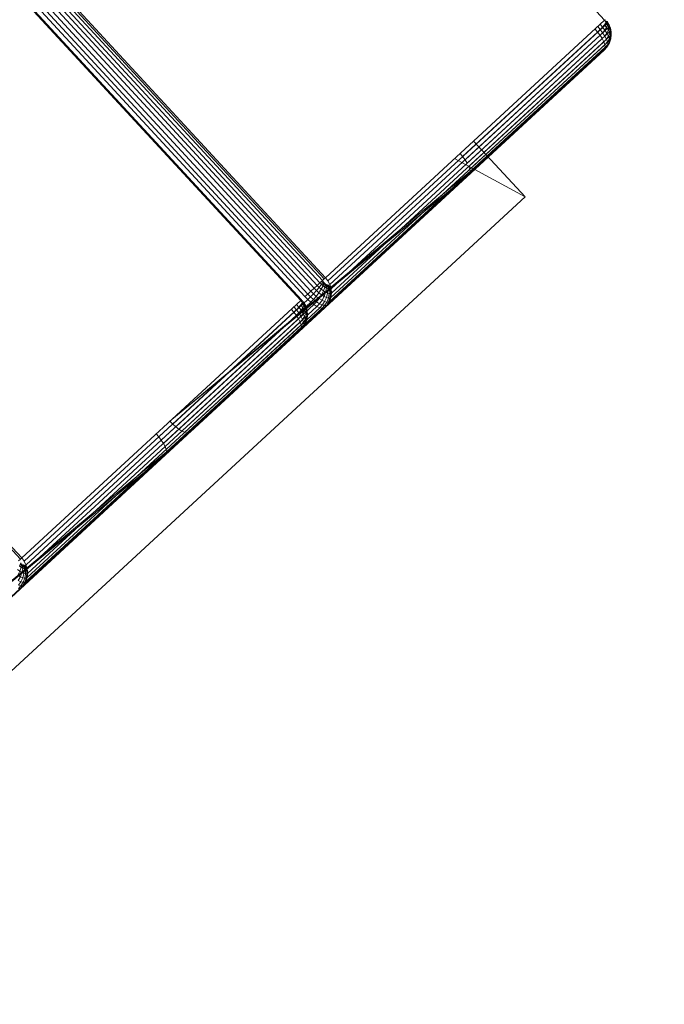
# Model space of a CAD drawing. Header units: millimetres. Extents: x -54833 to 17168, y -29122 to 68726.
# Tile 47 of 122: x -42102 to -42043, y 10946 to 11036. Entities that reach past the tile are written whole.
import ezdxf

# ---------------------------------------------------------------- set-up
doc = ezdxf.new("R2010")
doc.units = ezdxf.units.MM
for name, color, linetype, lineweight, true_color in [('Furniture-2', 7, 'Continuous', 9, 0xaaaaaa), ('Kohvikutool-1', 7, 'Continuous', 9, 0xaaaaaa), ('Surface Pattern-1', 7, 'Continuous', 9, 0x232323)]:
    doc.layers.add(name, color=color, linetype=linetype, lineweight=lineweight, true_color=true_color)

# ---------------------------------------------------------------- blocks, each defined once
blk = doc.blocks.new('MA_Kohvikultool - Kohvikutool_DWG-V84-1_ korruse plaan')
at = {"layer": 'Kohvikutool-1'}
for p, q in [((-291.358, 22), (-291.358, 458)), ((-291.203, 22), (-291.203, 458)), ((-256.231, 458), (-256.231, 22)), ((-256.138, 458), (-256.138, 22)), ((-255.716, 22), (-255.716, 458)), ((-255.363, 458), (-255.363, 22)), ((-254.976, 458), (-254.976, 22)), ((-254.576, 458), (-254.576, 22)), ((-254.187, 458), (-254.187, 22)), ((-253.834, 22), (-253.834, 458)), ((-253.537, 458), (-253.537, 22)), ((-253.309, 22), (-253.309, 458)), ((-253.153, 22), (-253.153, 458)), ((-218.181, 458), (-218.181, 22)), ((-310.681, 22), (-275.025, 20)), ((-310.681, 22), (-274.773, 20.14)), ((-291.586, 22), (-291.358, 22)), ((-291.203, 22), (-291.358, 22)), ((-291.245, 21.639), (-291.203, 22)), ((-256.231, 22), (-291.203, 22)), ((-274.352, 21.636), (-274.341, 22)), ((-272.631, 22), (-272.619, 21.636)), ((-272.631, 22), (-236.975, 20)), ((-272.631, 22), (-236.723, 20.14)), ((-257.438, 21.636), (-257.426, 22)), ((-257.107, 21.642), (-257.096, 22)), ((-256.793, 21.662), (-256.783, 22)), ((-256.306, 21.743), (-256.169, 21.801)), ((-256.231, 22), (-256.262, 21.636)), ((-256.139, 21.967), (-256.231, 22)), ((-256.169, 21.801), (-256.189, 21.597)), ((-256.113, 21.933), (-256.169, 21.801)), ((-256.169, 21.801), (-256.129, 21.729)), ((-255.716, 22), (-255.363, 22)), ((-255.716, 22), (-255.705, 21.636)), ((-255.363, 22), (-254.976, 22)), ((-255.363, 22), (-255.352, 21.642)), ((-254.976, 22), (-254.576, 22)), ((-254.976, 22), (-254.966, 21.662)), ((-254.576, 22), (-254.187, 22)), ((-254.576, 22), (-254.567, 21.695)), ((-254.187, 22), (-253.834, 22)), ((-254.187, 22), (-254.179, 21.743)), ((-253.827, 21.801), (-254.179, 21.743)), ((-253.834, 22), (-253.537, 22)), ((-253.834, 22), (-253.535, 21.933)), ((-253.834, 22), (-253.827, 21.801)), ((-253.532, 21.866), (-253.827, 21.801)), ((-253.807, 21.597), (-253.827, 21.801)), ((-253.532, 21.866), (-253.807, 21.597)), ((-253.309, 22), (-253.537, 22)), ((-253.309, 22), (-253.153, 22)), ((-253.196, 21.639), (-253.153, 22)), ((-218.181, 22), (-253.153, 22)), ((-236.975, 22), (-234.581, 15)), ((-234.581, 15), (-236.975, 22)), ((-236.303, 21.636), (-236.291, 22)), ((-234.581, 22), (-234.581, 15)), ((-219.388, 21.636), (-219.377, 22)), ((-219.046, 22), (-219.057, 21.642)), ((-218.733, 22), (-218.744, 21.662)), ((-218.256, 21.743), (-218.12, 21.801)), ((-218.213, 21.636), (-218.181, 22)), ((-218.089, 21.967), (-218.181, 22)), ((-218.12, 21.801), (-218.14, 21.597)), ((-218.12, 21.801), (-218.079, 21.729)), ((-218.072, 21.798), (-218.12, 21.801)), ((-292.158, 21.226), (-292.533, 21.084)), ((-292.458, 20.816), (-292.533, 21.084)), ((-292.095, 21), (-292.458, 20.816)), ((-292.158, 21.226), (-292.203, 21.479)), ((-291.822, 21.401), (-292.158, 21.226)), ((-292.095, 21), (-292.158, 21.226)), ((-291.774, 21.226), (-292.095, 21)), ((-292.018, 20.816), (-292.095, 21)), ((-291.714, 21.084), (-292.018, 20.816)), ((-291.647, 20.982), (-291.931, 20.685)), ((-291.569, 21.729), (-291.857, 21.597)), ((-291.822, 21.401), (-291.857, 21.597)), ((-291.841, 20.609), (-291.577, 20.924)), ((-291.569, 21.729), (-291.822, 21.401)), ((-291.545, 21.597), (-291.822, 21.401)), ((-291.774, 21.226), (-291.822, 21.401)), ((-291.545, 21.597), (-291.774, 21.226)), ((-291.513, 21.479), (-291.774, 21.226)), ((-291.714, 21.084), (-291.774, 21.226)), ((-291.753, 20.586), (-291.509, 20.906)), ((-291.513, 21.479), (-291.714, 21.084)), ((-291.472, 21.384), (-291.714, 21.084)), ((-291.647, 20.982), (-291.714, 21.084)), ((-291.472, 21.384), (-291.647, 20.982)), ((-291.427, 21.316), (-291.647, 20.982)), ((-291.577, 20.924), (-291.647, 20.982)), ((-291.577, 20.924), (-291.427, 21.316)), ((-291.577, 20.924), (-291.404, 21.296)), ((-291.577, 20.924), (-291.509, 20.906)), ((-291.509, 20.906), (-291.357, 21.27)), ((-291.509, 20.906), (-291.357, 21.27)), ((-256.537, 20.906), (-291.509, 20.906)), ((-291.357, 21.27), (-291.234, 21.636)), ((-256.363, 21.264), (-291.335, 21.264)), ((-256.262, 21.636), (-291.234, 21.636)), ((-274.541, 20.586), (-274.452, 20.906)), ((-274.452, 20.906), (-274.389, 21.264)), ((-257.538, 20.906), (-274.452, 20.906)), ((-274.389, 21.264), (-274.352, 21.636)), ((-257.474, 21.264), (-274.389, 21.264)), ((-274.352, 21.636), (-257.438, 21.636)), ((-272.619, 21.636), (-255.705, 21.636)), ((-272.619, 21.636), (-272.583, 21.264)), ((-255.668, 21.264), (-272.583, 21.264)), ((-272.583, 21.264), (-272.519, 20.906)), ((-272.519, 20.906), (-255.605, 20.906)), ((-272.519, 20.906), (-272.43, 20.586)), ((-257.627, 20.586), (-257.538, 20.906)), ((-257.538, 20.906), (-257.474, 21.264)), ((-257.205, 20.924), (-257.538, 20.906)), ((-257.474, 21.264), (-257.438, 21.636)), ((-257.143, 21.276), (-257.474, 21.264)), ((-257.107, 21.642), (-257.438, 21.636)), ((-257.293, 20.609), (-257.205, 20.924)), ((-257.205, 20.924), (-257.143, 21.276)), ((-256.886, 20.982), (-257.205, 20.924)), ((-257.143, 21.276), (-257.107, 21.642)), ((-256.827, 21.316), (-257.143, 21.276)), ((-257.107, 21.642), (-256.793, 21.662)), ((-256.886, 20.982), (-256.969, 20.685)), ((-256.827, 21.316), (-256.886, 20.982)), ((-256.603, 21.084), (-256.886, 20.982)), ((-256.793, 21.662), (-256.827, 21.316)), ((-256.55, 21.384), (-256.827, 21.316)), ((-256.793, 21.662), (-256.519, 21.695)), ((-256.782, 20.586), (-256.537, 20.906)), ((-256.469, 20.924), (-256.694, 20.609)), ((-256.603, 21.084), (-256.677, 20.816)), ((-256.44, 21), (-256.677, 20.816)), ((-256.55, 21.384), (-256.603, 21.084)), ((-256.377, 21.226), (-256.603, 21.084)), ((-256.4, 20.982), (-256.603, 20.685)), ((-256.519, 21.695), (-256.55, 21.384)), ((-256.332, 21.479), (-256.55, 21.384)), ((-256.537, 20.906), (-256.363, 21.264)), ((-256.469, 20.924), (-256.537, 20.906)), ((-256.519, 21.695), (-256.306, 21.743)), ((-256.333, 21.084), (-256.517, 20.816)), ((-256.44, 21), (-256.517, 20.816)), ((-256.317, 21.276), (-256.469, 20.924)), ((-256.363, 21.264), (-256.469, 20.924)), ((-256.4, 20.982), (-256.469, 20.924)), ((-256.377, 21.226), (-256.44, 21)), ((-256.273, 21.226), (-256.44, 21)), ((-256.27, 21.316), (-256.4, 20.982)), ((-256.317, 21.276), (-256.4, 20.982)), ((-256.333, 21.084), (-256.4, 20.982)), ((-256.332, 21.479), (-256.377, 21.226)), ((-256.224, 21.401), (-256.377, 21.226)), ((-256.262, 21.636), (-256.363, 21.264)), ((-256.225, 21.384), (-256.333, 21.084)), ((-256.27, 21.316), (-256.333, 21.084)), ((-256.273, 21.226), (-256.333, 21.084)), ((-256.306, 21.743), (-256.332, 21.479)), ((-256.189, 21.597), (-256.332, 21.479)), ((-256.185, 21.479), (-256.273, 21.226)), ((-256.224, 21.401), (-256.273, 21.226)), ((-256.225, 21.384), (-256.273, 21.226)), ((-256.189, 21.597), (-256.224, 21.401)), ((-256.152, 21.597), (-256.224, 21.401)), ((-256.185, 21.479), (-256.224, 21.401)), ((-256.129, 21.729), (-256.189, 21.597)), ((-256.152, 21.597), (-256.189, 21.597)), ((-255.705, 21.636), (-255.352, 21.642)), ((-255.705, 21.636), (-255.668, 21.264)), ((-255.668, 21.264), (-255.316, 21.276)), ((-255.668, 21.264), (-255.605, 20.906)), ((-255.605, 20.906), (-255.253, 20.924)), ((-255.605, 20.906), (-255.516, 20.586)), ((-254.966, 21.662), (-255.352, 21.642)), ((-255.352, 21.642), (-255.316, 21.276)), ((-254.932, 21.316), (-255.316, 21.276)), ((-255.316, 21.276), (-255.253, 20.924)), ((-254.873, 20.982), (-255.253, 20.924)), ((-255.253, 20.924), (-255.166, 20.609)), ((-254.567, 21.695), (-254.966, 21.662)), ((-254.932, 21.316), (-254.966, 21.662)), ((-254.536, 21.384), (-254.932, 21.316)), ((-254.873, 20.982), (-254.932, 21.316)), ((-254.483, 21.084), (-254.873, 20.982)), ((-254.79, 20.685), (-254.873, 20.982)), ((-254.179, 21.743), (-254.567, 21.695)), ((-254.536, 21.384), (-254.567, 21.695)), ((-254.153, 21.479), (-254.536, 21.384)), ((-254.483, 21.084), (-254.536, 21.384)), ((-254.108, 21.226), (-254.483, 21.084)), ((-254.409, 20.816), (-254.483, 21.084)), ((-254.045, 21), (-254.409, 20.816)), ((-254.153, 21.479), (-254.179, 21.743)), ((-253.807, 21.597), (-254.153, 21.479)), ((-254.108, 21.226), (-254.153, 21.479)), ((-253.773, 21.401), (-254.108, 21.226)), ((-254.045, 21), (-254.108, 21.226)), ((-253.724, 21.226), (-254.045, 21)), ((-253.968, 20.816), (-254.045, 21)), ((-253.664, 21.084), (-253.968, 20.816)), ((-253.597, 20.982), (-253.881, 20.685)), ((-253.519, 21.729), (-253.807, 21.597)), ((-253.773, 21.401), (-253.807, 21.597)), ((-253.791, 20.609), (-253.527, 20.924)), ((-253.519, 21.729), (-253.773, 21.401)), ((-253.496, 21.597), (-253.773, 21.401)), ((-253.724, 21.226), (-253.773, 21.401)), ((-253.496, 21.597), (-253.724, 21.226)), ((-253.463, 21.479), (-253.724, 21.226)), ((-253.664, 21.084), (-253.724, 21.226)), ((-253.703, 20.586), (-253.459, 20.906)), ((-253.463, 21.479), (-253.664, 21.084)), ((-253.423, 21.384), (-253.664, 21.084)), ((-253.597, 20.982), (-253.664, 21.084)), ((-253.423, 21.384), (-253.597, 20.982)), ((-253.378, 21.316), (-253.597, 20.982)), ((-253.527, 20.924), (-253.597, 20.982)), ((-253.527, 20.924), (-253.378, 21.316)), ((-253.285, 21.264), (-253.527, 20.924)), ((-253.459, 20.906), (-253.527, 20.924)), ((-253.459, 20.906), (-253.285, 21.264)), ((-218.488, 20.906), (-253.459, 20.906)), ((-253.196, 21.639), (-253.285, 21.264)), ((-218.313, 21.264), (-253.285, 21.264)), ((-218.213, 21.636), (-253.184, 21.636)), ((-236.403, 20.906), (-236.339, 21.264)), ((-219.488, 20.906), (-236.403, 20.906)), ((-236.339, 21.264), (-236.303, 21.636)), ((-219.425, 21.264), (-236.339, 21.264)), ((-219.388, 21.636), (-236.303, 21.636)), ((-219.577, 20.586), (-219.488, 20.906)), ((-219.488, 20.906), (-219.425, 21.264)), ((-219.488, 20.906), (-219.156, 20.924)), ((-219.425, 21.264), (-219.388, 21.636)), ((-219.425, 21.264), (-219.093, 21.276)), ((-219.388, 21.636), (-219.057, 21.642)), ((-219.243, 20.609), (-219.156, 20.924)), ((-219.156, 20.924), (-219.093, 21.276)), ((-218.837, 20.982), (-219.156, 20.924)), ((-219.093, 21.276), (-219.057, 21.642)), ((-218.778, 21.316), (-219.093, 21.276)), ((-219.057, 21.642), (-218.744, 21.662)), ((-218.837, 20.982), (-218.919, 20.685)), ((-218.778, 21.316), (-218.837, 20.982)), ((-218.553, 21.084), (-218.837, 20.982)), ((-218.744, 21.662), (-218.778, 21.316)), ((-218.5, 21.384), (-218.778, 21.316)), ((-218.744, 21.662), (-218.469, 21.695)), ((-218.732, 20.586), (-218.488, 20.906)), ((-218.42, 20.924), (-218.644, 20.609)), ((-218.553, 21.084), (-218.627, 20.816)), ((-218.39, 21), (-218.627, 20.816)), ((-218.35, 20.982), (-218.554, 20.685)), ((-218.5, 21.384), (-218.553, 21.084)), ((-218.327, 21.226), (-218.553, 21.084)), ((-218.469, 21.695), (-218.5, 21.384)), ((-218.282, 21.479), (-218.5, 21.384)), ((-218.488, 20.906), (-218.267, 21.276)), ((-218.313, 21.264), (-218.488, 20.906)), ((-218.42, 20.924), (-218.488, 20.906)), ((-218.469, 21.695), (-218.256, 21.743)), ((-218.283, 21.084), (-218.467, 20.816)), ((-218.39, 21), (-218.467, 20.816)), ((-218.267, 21.276), (-218.42, 20.924)), ((-218.35, 20.982), (-218.42, 20.924)), ((-218.327, 21.226), (-218.39, 21)), ((-218.223, 21.226), (-218.39, 21)), ((-218.221, 21.316), (-218.35, 20.982)), ((-218.267, 21.276), (-218.35, 20.982)), ((-218.283, 21.084), (-218.35, 20.982)), ((-218.282, 21.479), (-218.327, 21.226)), ((-218.174, 21.401), (-218.327, 21.226)), ((-218.213, 21.636), (-218.313, 21.264)), ((-218.176, 21.384), (-218.283, 21.084)), ((-218.221, 21.316), (-218.283, 21.084)), ((-218.223, 21.226), (-218.283, 21.084)), ((-218.256, 21.743), (-218.282, 21.479)), ((-218.14, 21.597), (-218.282, 21.479)), ((-218.135, 21.479), (-218.223, 21.226)), ((-218.174, 21.401), (-218.223, 21.226)), ((-218.176, 21.384), (-218.223, 21.226)), ((-218.14, 21.597), (-218.174, 21.401)), ((-218.103, 21.597), (-218.174, 21.401)), ((-218.135, 21.479), (-218.174, 21.401)), ((-218.079, 21.729), (-218.14, 21.597)), ((-218.103, 21.597), (-218.14, 21.597)), ((-293.206, 20.033), (-310.121, 20.033)), ((-309.996, 20), (-293.082, 20)), ((-309.996, 20), (-275.025, 20)), ((-292.988, 20.171), (-293.334, 20.14)), ((-293.334, 20.14), (-293.206, 20.033)), ((-292.862, 20.066), (-293.206, 20.033)), ((-293.206, 20.033), (-293.082, 20)), ((-292.738, 20.444), (-293.108, 20.354)), ((-293.108, 20.354), (-292.988, 20.171)), ((-293.082, 20), (-292.74, 20.033)), ((-293.082, 20), (-258.11, 20)), ((-292.624, 20.271), (-292.988, 20.171)), ((-292.988, 20.171), (-292.862, 20.066)), ((-292.862, 20.066), (-292.506, 20.171)), ((-292.862, 20.066), (-292.74, 20.033)), ((-292.458, 20.816), (-292.84, 20.685)), ((-292.738, 20.444), (-292.84, 20.685)), ((-292.74, 20.033), (-292.39, 20.14)), ((-257.768, 20.033), (-292.74, 20.033)), ((-292.367, 20.599), (-292.738, 20.444)), ((-292.624, 20.271), (-292.738, 20.444)), ((-292.264, 20.444), (-292.624, 20.271)), ((-292.506, 20.171), (-292.624, 20.271)), ((-292.506, 20.171), (-292.158, 20.354)), ((-292.506, 20.171), (-292.39, 20.14)), ((-292.367, 20.599), (-292.458, 20.816)), ((-292.39, 20.14), (-292.054, 20.326)), ((-292.39, 20.14), (-257.419, 20.14)), ((-292.018, 20.816), (-292.367, 20.599)), ((-292.264, 20.444), (-292.367, 20.599)), ((-291.931, 20.685), (-292.264, 20.444)), ((-292.158, 20.354), (-292.264, 20.444)), ((-292.158, 20.354), (-291.841, 20.609)), ((-292.158, 20.354), (-292.054, 20.326)), ((-292.054, 20.326), (-291.753, 20.586)), ((-257.082, 20.326), (-292.054, 20.326)), ((-291.931, 20.685), (-292.018, 20.816)), ((-291.841, 20.609), (-291.931, 20.685)), ((-291.841, 20.609), (-291.753, 20.586)), ((-256.782, 20.586), (-291.753, 20.586)), ((-275.025, 20), (-274.9, 20.033)), ((-258.11, 20), (-275.025, 20)), ((-274.9, 20.033), (-274.773, 20.14)), ((-257.986, 20.033), (-274.9, 20.033)), ((-274.773, 20.14), (-274.651, 20.326)), ((-257.859, 20.14), (-274.773, 20.14)), ((-274.651, 20.326), (-274.541, 20.586)), ((-257.736, 20.326), (-274.651, 20.326)), ((-257.627, 20.586), (-274.541, 20.586)), ((-272.43, 20.586), (-255.516, 20.586)), ((-272.43, 20.586), (-272.321, 20.326)), ((-272.321, 20.326), (-255.407, 20.326)), ((-272.321, 20.326), (-272.199, 20.14)), ((-272.199, 20.14), (-255.284, 20.14)), ((-272.199, 20.14), (-272.071, 20.033)), ((-272.071, 20.033), (-255.157, 20.033)), ((-272.071, 20.033), (-271.947, 20)), ((-271.947, 20), (-255.032, 20)), ((-271.947, 20), (-236.975, 20)), ((-258.11, 20), (-257.768, 20.033)), ((-258.11, 20), (-257.986, 20.033)), ((-257.986, 20.033), (-257.859, 20.14)), ((-257.646, 20.066), (-257.986, 20.033)), ((-257.859, 20.14), (-257.736, 20.326)), ((-257.521, 20.171), (-257.859, 20.14)), ((-257.768, 20.033), (-257.419, 20.14)), ((-257.646, 20.066), (-257.768, 20.033)), ((-257.736, 20.326), (-257.627, 20.586)), ((-257.4, 20.354), (-257.736, 20.326)), ((-257.303, 20.171), (-257.646, 20.066)), ((-257.646, 20.066), (-257.521, 20.171)), ((-257.293, 20.609), (-257.627, 20.586)), ((-257.521, 20.171), (-257.4, 20.354)), ((-257.185, 20.271), (-257.521, 20.171)), ((-257.419, 20.14), (-257.082, 20.326)), ((-257.303, 20.171), (-257.419, 20.14)), ((-257.4, 20.354), (-257.293, 20.609)), ((-257.071, 20.444), (-257.4, 20.354)), ((-256.978, 20.354), (-257.303, 20.171)), ((-257.185, 20.271), (-257.303, 20.171)), ((-256.969, 20.685), (-257.293, 20.609)), ((-257.071, 20.444), (-257.185, 20.271)), ((-256.871, 20.444), (-257.185, 20.271)), ((-257.082, 20.326), (-256.782, 20.586)), ((-256.978, 20.354), (-257.082, 20.326)), ((-256.969, 20.685), (-257.071, 20.444)), ((-256.769, 20.599), (-257.071, 20.444)), ((-256.694, 20.609), (-256.978, 20.354)), ((-256.871, 20.444), (-256.978, 20.354)), ((-256.677, 20.816), (-256.969, 20.685)), ((-256.603, 20.685), (-256.871, 20.444)), ((-256.769, 20.599), (-256.871, 20.444)), ((-256.694, 20.609), (-256.782, 20.586)), ((-256.677, 20.816), (-256.769, 20.599)), ((-256.517, 20.816), (-256.769, 20.599)), ((-256.603, 20.685), (-256.694, 20.609)), ((-256.517, 20.816), (-256.603, 20.685)), ((-255.516, 20.586), (-255.166, 20.609)), ((-255.516, 20.586), (-255.407, 20.326)), ((-255.407, 20.326), (-255.058, 20.354)), ((-255.407, 20.326), (-255.284, 20.14)), ((-255.284, 20.14), (-254.938, 20.171)), ((-255.284, 20.14), (-255.157, 20.033)), ((-254.79, 20.685), (-255.166, 20.609)), ((-255.166, 20.609), (-255.058, 20.354)), ((-255.157, 20.033), (-254.813, 20.066)), ((-255.157, 20.033), (-255.032, 20)), ((-254.689, 20.444), (-255.058, 20.354)), ((-255.058, 20.354), (-254.938, 20.171)), ((-255.032, 20), (-254.69, 20.033)), ((-255.032, 20), (-220.061, 20)), ((-254.575, 20.271), (-254.938, 20.171)), ((-254.938, 20.171), (-254.813, 20.066)), ((-254.813, 20.066), (-254.456, 20.171)), ((-254.69, 20.033), (-254.813, 20.066)), ((-254.409, 20.816), (-254.79, 20.685)), ((-254.689, 20.444), (-254.79, 20.685)), ((-254.69, 20.033), (-254.34, 20.14)), ((-219.719, 20.033), (-254.69, 20.033)), ((-254.317, 20.599), (-254.689, 20.444)), ((-254.575, 20.271), (-254.689, 20.444)), ((-254.215, 20.444), (-254.575, 20.271)), ((-254.456, 20.171), (-254.575, 20.271)), ((-254.456, 20.171), (-254.108, 20.354)), ((-254.34, 20.14), (-254.456, 20.171)), ((-254.317, 20.599), (-254.409, 20.816)), ((-254.34, 20.14), (-254.004, 20.326)), ((-219.369, 20.14), (-254.34, 20.14)), ((-253.968, 20.816), (-254.317, 20.599)), ((-254.215, 20.444), (-254.317, 20.599)), ((-253.881, 20.685), (-254.215, 20.444)), ((-254.108, 20.354), (-254.215, 20.444)), ((-254.108, 20.354), (-253.791, 20.609)), ((-254.004, 20.326), (-254.108, 20.354)), ((-254.004, 20.326), (-253.703, 20.586)), ((-219.032, 20.326), (-254.004, 20.326)), ((-253.881, 20.685), (-253.968, 20.816)), ((-253.791, 20.609), (-253.881, 20.685)), ((-253.703, 20.586), (-253.791, 20.609)), ((-218.732, 20.586), (-253.703, 20.586)), ((-236.975, 20), (-236.851, 20.033)), ((-220.061, 20), (-236.975, 20)), ((-236.851, 20.033), (-236.723, 20.14)), ((-219.936, 20.033), (-236.851, 20.033)), ((-236.723, 20.14), (-236.601, 20.326)), ((-219.809, 20.14), (-236.723, 20.14)), ((-236.601, 20.326), (-236.491, 20.586)), ((-219.686, 20.326), (-236.601, 20.326)), ((-219.577, 20.586), (-236.491, 20.586)), ((-220.061, 20), (-219.719, 20.033)), ((-220.061, 20), (-219.936, 20.033)), ((-219.936, 20.033), (-219.809, 20.14)), ((-219.936, 20.033), (-219.596, 20.066)), ((-219.809, 20.14), (-219.686, 20.326)), ((-219.809, 20.14), (-219.471, 20.171)), ((-219.719, 20.033), (-219.369, 20.14)), ((-219.719, 20.033), (-219.596, 20.066)), ((-219.686, 20.326), (-219.577, 20.586)), ((-219.686, 20.326), (-219.351, 20.354)), ((-219.253, 20.171), (-219.596, 20.066)), ((-219.596, 20.066), (-219.471, 20.171)), ((-219.577, 20.586), (-219.243, 20.609)), ((-219.471, 20.171), (-219.351, 20.354)), ((-219.135, 20.271), (-219.471, 20.171)), ((-219.369, 20.14), (-219.032, 20.326)), ((-219.253, 20.171), (-219.369, 20.14)), ((-219.351, 20.354), (-219.243, 20.609)), ((-219.021, 20.444), (-219.351, 20.354)), ((-218.928, 20.354), (-219.253, 20.171)), ((-219.135, 20.271), (-219.253, 20.171)), ((-218.919, 20.685), (-219.243, 20.609)), ((-219.021, 20.444), (-219.135, 20.271)), ((-218.822, 20.444), (-219.135, 20.271)), ((-219.032, 20.326), (-218.732, 20.586)), ((-218.928, 20.354), (-219.032, 20.326)), ((-218.919, 20.685), (-219.021, 20.444)), ((-218.719, 20.599), (-219.021, 20.444)), ((-218.644, 20.609), (-218.928, 20.354)), ((-218.822, 20.444), (-218.928, 20.354)), ((-218.627, 20.816), (-218.919, 20.685)), ((-218.554, 20.685), (-218.822, 20.444)), ((-218.719, 20.599), (-218.822, 20.444)), ((-218.644, 20.609), (-218.732, 20.586)), ((-218.627, 20.816), (-218.719, 20.599)), ((-218.467, 20.816), (-218.719, 20.599)), ((-218.554, 20.685), (-218.644, 20.609)), ((-218.467, 20.816), (-218.554, 20.685)), ((-234.581, 15), (-388.49, 15))]:
    blk.add_line(p, q, dxfattribs=at)
blk = doc.blocks.new('MA_Kohvikultool - MA_Kohvikultool-V85-1_ korruse plaan')
blk.add_blockref('MA_Kohvikultool - Kohvikutool_DWG-V84-1_ korruse plaan', (111.573, -216.069))

msp = doc.modelspace()

# ---------------------------------------------------------------- hatches: boundary and pattern name
at = {"layer": 'Surface Pattern-1'}
h = msp.add_hatch(dxfattribs=at)
h.set_pattern_fill('FP_32', color=256, style=0, pattern_type=2)
h.set_pattern_definition([(270, (-41243.1, 7083), (600, 4e-14), []), (0, (-41243.1, 7083), (0, 600), [])])
h.paths.add_polyline_path([(-38793.292, 7685.797), (-37024.896, 11222.341), (-41583.523, 14657.513), (-42590, 14657.513), (-42590, 9948.508), (-40511.021, 9948.508), (-38798.434, 7692.571)])
h.paths.add_polyline_path([(-38545.677, 9194.951), (-38605.772, 9366.853), (-38600.422, 9368.768), (-38604.266, 9384.909), (-38518.411, 9415.621), (-38536.293, 9465.608), (-38630.449, 9431.925), (-38626.856, 9421.879), (-38655.103, 9411.774), (-38813.697, 9855.63), (-38785.614, 9865.676), (-38782.021, 9855.63), (-38358.315, 10007.202), (-38361.909, 10017.248), (-38333.662, 10027.352), (-38176.098, 9583.128), (-38203.15, 9573.45), (-38206.744, 9583.496), (-38300.901, 9549.814), (-38283.019, 9499.828), (-38195.422, 9531.065), (-38189.898, 9515.623), (-38183.307, 9517.981), (-38123.212, 9346.078), (-38544.657, 9195.315)])
h.paths.add_polyline_path([(-38530.381, 9241.26), (-38163.329, 9373.065), (-38173.106, 9400.397), (-38540.317, 9269.035), (-38531.401, 9244.11)])
h.paths.add_polyline_path([(-38490.164, 9425.726), (-38312.041, 9491.889), (-38329.148, 9539.709), (-38508.046, 9475.712), (-38490.206, 9425.843)])
h.paths.add_polyline_path([(-38639.663, 9546.748), (-38272.452, 9678.109), (-38274.158, 9682.88), (-38641.369, 9551.518)])
h.paths.add_polyline_path([(-38677.135, 9651.497), (-38309.923, 9782.859), (-38311.63, 9787.629), (-38678.841, 9656.268)])
h.paths.add_polyline_path([(-38714.606, 9756.246), (-38347.395, 9887.608), (-38351.204, 9891.627), (-38716.313, 9761.017)])
h.paths.add_polyline_path([(-39881.29, 9798.304), (-40031.092, 10222.642), (-39860.958, 10282.105), (-39859.044, 10276.754), (-39842.903, 10280.598), (-39812.19, 10194.743), (-39762.204, 10212.625), (-39795.887, 10306.781), (-39805.933, 10303.188), (-39816.038, 10331.435), (-39372.182, 10490.029), (-39362.135, 10461.946), (-39372.182, 10458.353), (-39220.61, 10034.647), (-39210.564, 10038.241), (-39200.46, 10009.994), (-39644.316, 9851.399), (-39654.362, 9879.482), (-39644.316, 9883.076), (-39677.998, 9977.233), (-39727.984, 9959.351), (-39696.747, 9871.754), (-39712.189, 9866.231), (-39709.831, 9859.64), (-39879.935, 9798.789)])
h.paths.add_polyline_path([(-39855.19, 9839.502), (-39827.415, 9849.438), (-39958.776, 10216.65), (-39986.552, 10206.713), (-39855.582, 9840.598)])
h.paths.add_polyline_path([(-39040.932, 9906.725), (-39347.189, 10753.018), (-38503.734, 11060.596), (-38195.397, 10215.062), (-39039.738, 9907.161)])
h.paths.add_polyline_path([(-39549.702, 9948.784), (-39544.932, 9950.49), (-39676.293, 10317.702), (-39680.312, 10313.892), (-39555.123, 9963.937)])
h.paths.add_polyline_path([(-38961.959, 9967.456), (-38956.674, 9969.384), (-39095.426, 10349.874), (-39100.71, 10347.947), (-39010.394, 10100.277)])
h.paths.add_polyline_path([(-39444.953, 9986.256), (-39440.182, 9987.962), (-39571.544, 10355.173), (-39576.315, 10353.467), (-39468.322, 10051.58)])
h.paths.add_polyline_path([(-39738.089, 9987.599), (-39688.103, 10005.48), (-39752.1, 10184.378), (-39801.997, 10166.248), (-39740.932, 9995.545)])
h.paths.add_polyline_path([(-38867.423, 10001.93), (-38862.139, 10003.857), (-39000.89, 10384.348), (-39006.175, 10382.421), (-38870.152, 10009.413)])
h.paths.add_polyline_path([(-39340.204, 10023.727), (-39336.185, 10027.537), (-39466.795, 10392.645), (-39471.565, 10390.939), (-39341.566, 10027.537)])
h.paths.add_polyline_path([(-38772.888, 10036.404), (-38767.603, 10038.331), (-38906.355, 10418.822), (-38911.639, 10416.894), (-38796.18, 10100.277)])
h.paths.add_polyline_path([(-38678.353, 10070.878), (-38673.068, 10072.805), (-38811.819, 10453.295), (-38817.104, 10451.368), (-38681.081, 10078.361)])
h.paths.add_polyline_path([(-38583.817, 10105.351), (-38578.533, 10107.279), (-38717.284, 10487.769), (-38722.569, 10485.842), (-38586.546, 10112.834)])
h.paths.add_polyline_path([(-38489.282, 10139.825), (-38483.997, 10141.752), (-38622.749, 10522.243), (-38628.033, 10520.316), (-38492.01, 10147.308)])
h.paths.add_polyline_path([(-38394.746, 10174.299), (-38389.462, 10176.226), (-38528.213, 10556.717), (-38533.498, 10554.789), (-38397.475, 10181.782)])
h.paths.add_polyline_path([(-38300.211, 10208.773), (-38233.86, 10232.969), (-38374.735, 10612.685), (-38438.962, 10589.263), (-38302.504, 10215.062)])
h.paths.add_polyline_path([(-38127.075, 10354.224), (-38137.18, 10382.471), (-38127.134, 10386.065), (-38278.705, 10809.77), (-38288.751, 10806.176), (-38298.856, 10834.423), (-37855, 10993.018), (-37844.954, 10964.935), (-37855, 10961.341), (-37821.317, 10867.184), (-37771.331, 10885.066), (-37802.568, 10972.663), (-37787.127, 10978.187), (-37789.484, 10984.778), (-37617.581, 11044.873), (-37468.223, 10621.775), (-37638.462, 10562.606), (-37640.271, 10567.663), (-37656.412, 10563.819), (-37687.125, 10649.674), (-37737.111, 10631.793), (-37703.428, 10537.636), (-37693.382, 10541.23), (-37683.278, 10512.983), (-38108.991, 10360.693)])
h.paths.add_polyline_path([(-39110.988, 10376.131), (-39105.704, 10378.059), (-39244.455, 10758.549), (-39249.665, 10756.418), (-39130.03, 10428.347)])
h.paths.add_polyline_path([(-39016.453, 10410.605), (-39011.168, 10412.532), (-39149.92, 10793.023), (-39155.204, 10791.096), (-39022.923, 10428.347)])
h.paths.add_polyline_path([(-38921.917, 10445.079), (-38916.633, 10447.006), (-39055.384, 10827.497), (-39060.669, 10825.569), (-38928.437, 10462.956)])
h.paths.add_polyline_path([(-38032.521, 10451.772), (-38027.75, 10453.479), (-38159.112, 10820.69), (-38163.13, 10816.881), (-38037.941, 10466.925)])
h.paths.add_polyline_path([(-38827.382, 10479.553), (-38822.097, 10481.48), (-38960.849, 10861.97), (-38966.133, 10860.043), (-38831.46, 10490.735)])
h.paths.add_polyline_path([(-37927.771, 10489.244), (-37923, 10490.951), (-38054.362, 10858.162), (-38059.133, 10856.455), (-37933.192, 10504.397)])
h.paths.add_polyline_path([(-38732.846, 10514.026), (-38727.562, 10515.954), (-38866.313, 10896.444), (-38871.598, 10894.517), (-38748.161, 10556.022)])
h.paths.add_polyline_path([(-37823.022, 10526.716), (-37819.003, 10530.525), (-37949.613, 10895.634), (-37954.383, 10893.927), (-37824.384, 10530.525)])
h.paths.add_polyline_path([(-38638.311, 10548.5), (-38633.026, 10550.427), (-38771.778, 10930.918), (-38777.062, 10928.991), (-38641.054, 10556.022)])
h.paths.add_polyline_path([(-38543.776, 10582.974), (-38538.491, 10584.901), (-38677.242, 10965.392), (-38682.527, 10963.464), (-38560.931, 10630.017)])
h.paths.add_polyline_path([(-38449.24, 10617.448), (-38382.889, 10641.644), (-38521.641, 11022.134), (-38587.992, 10997.938), (-38453.824, 10630.017)])
h.paths.add_polyline_path([(-37540.539, 10627.768), (-37512.763, 10637.704), (-37644.569, 11004.756), (-37671.9, 10994.979), (-37543.728, 10636.684)])
h.paths.add_polyline_path([(-37747.216, 10660.04), (-37697.318, 10678.169), (-37763.393, 10856.044), (-37811.212, 10838.937), (-37750.77, 10669.975)])
h.paths.add_polyline_path([(-42189.74, 10896.584), (-42493.571, 11228.533), (-42359.782, 11349.298), (-42356.391, 11345.624), (-42344.214, 11356.747), (-42279.858, 11289.704), (-42242.184, 11324.478), (-42310.009, 11397.961), (-42320.245, 11388.513), (-42340.592, 11410.558), (-41989.445, 11734.666), (-41969.098, 11712.621), (-41979.334, 11703.173), (-41674.122, 11372.498), (-41663.886, 11381.947), (-41643.538, 11359.902), (-41994.686, 11035.793), (-42015.033, 11057.838), (-42004.797, 11067.286), (-42074.322, 11139.2), (-42110.06, 11103.059), (-42049.903, 11035.179), (-42059.167, 11023.604), (-42057.407, 11018.727), (-42189.213, 10897.071)])
h.paths.add_polyline_path([(-39158.091, 10928.956), (-39316.85, 11372.754), (-39288.603, 11382.858), (-39285.009, 11372.812), (-39190.852, 11406.495), (-39208.734, 11456.481), (-39296.331, 11425.244), (-39301.855, 11440.685), (-39308.446, 11438.328), (-39368.541, 11610.23), (-38945.443, 11759.588), (-38885.981, 11589.455), (-38891.331, 11587.541), (-38887.487, 11571.4), (-38973.342, 11540.687), (-38955.46, 11490.701), (-38861.304, 11524.383), (-38864.897, 11534.43), (-38836.65, 11544.534), (-38678.056, 11100.678), (-38706.139, 11090.632), (-38709.732, 11100.678), (-39133.438, 10949.107), (-39129.844, 10939.061), (-39158.008, 10928.986)])
h.paths.add_polyline_path([(-42181.832, 10944.709), (-42160.155, 10964.717), (-42426.241, 11249.853), (-42446.101, 11231.024), (-42182.359, 10945.28)])
h.paths.add_polyline_path([(-39142.651, 11063.93), (-38775.44, 11195.291), (-38777.147, 11200.062), (-39144.358, 11068.7)])
h.paths.add_polyline_path([(-42131.98, 11126.808), (-42092.969, 11162.815), (-42221.836, 11302.433), (-42259.275, 11264.722), (-42133.118, 11128.041)])
h.paths.add_polyline_path([(-41943.419, 11164.764), (-41939.695, 11168.2), (-42204.212, 11454.785), (-42207.936, 11451.348), (-41949.926, 11171.814)])
h.paths.add_polyline_path([(-39180.123, 11168.679), (-38812.912, 11300.041), (-38814.618, 11304.811), (-39181.83, 11173.45)])
h.paths.add_polyline_path([(-41861.668, 11240.219), (-41857.945, 11243.656), (-42122.462, 11530.24), (-42126.185, 11526.804), (-41873.205, 11252.719)])
h.paths.add_polyline_path([(-39217.595, 11273.428), (-38850.384, 11404.79), (-38854.193, 11408.809), (-39219.301, 11278.199)])
h.paths.add_polyline_path([(-41779.918, 11315.674), (-41776.195, 11319.111), (-42040.712, 11605.695), (-42044.435, 11602.259), (-41787.37, 11323.748)])
h.paths.add_polyline_path([(-39162.605, 11416.6), (-38983.707, 11480.596), (-39003.707, 11529.825), (-39179.712, 11464.419), (-39162.792, 11417.122)])
h.paths.add_polyline_path([(-39318.647, 11555.911), (-38951.436, 11687.273), (-38961.372, 11715.049), (-39328.424, 11583.243), (-39320.926, 11562.283)])
h.paths.add_polyline_path([(-42432.232, 11815.937), (-42534.857, 11817.937), (-42532.857, 12715.937), (-41634.857, 12715.937), (-41634.857, 11815.937), (-42429.214, 11815.937)])
h.paths.add_polyline_path([(-41931.151, 11845.937), (-41931.107, 11845.937), (-41931.107, 12250.937), (-41936.732, 12250.937), (-41936.732, 11845.937)])
h.paths.add_polyline_path([(-41735.482, 11845.937), (-41664.857, 11845.937), (-41664.857, 12250.937), (-41735.482, 12250.937)])
h.paths.add_polyline_path([(-42434.232, 11845.937), (-42434.232, 12250.937), (-42439.857, 12250.937), (-42439.857, 11845.937)])
h.paths.add_polyline_path([(-41836.107, 11845.937), (-41830.482, 11845.937), (-41830.482, 12250.937), (-41836.107, 12250.937), (-41836.107, 12068.698)])
h.paths.add_polyline_path([(-42031.732, 11845.937), (-42031.732, 12250.937), (-42037.357, 12250.937), (-42037.357, 11845.937)])
h.paths.add_polyline_path([(-42132.357, 11845.937), (-42132.357, 12250.937), (-42137.982, 12250.937), (-42137.982, 11845.937)])
h.paths.add_polyline_path([(-42232.982, 11845.937), (-42232.982, 12250.937), (-42238.607, 12250.937), (-42238.607, 11845.937)])
h.paths.add_polyline_path([(-42339.232, 11845.937), (-42333.607, 11845.937), (-42333.607, 12250.937), (-42339.232, 12250.937), (-42339.232, 12068.698)])
h.paths.add_polyline_path([(-39869.908, 12045.94), (-39922.66, 12050.374), (-39958.606, 12057.696), (-39987.07, 12066.588), (-40024.846, 12082.404), (-40049.172, 12095.818), (-40080.281, 12116.601), (-40107.002, 12138.995), (-40129.363, 12161.595), (-40151.116, 12188.097), (-40173.706, 12222.563), (-40185.853, 12246.216), (-40199.289, 12278.634), (-40210.058, 12314.734), (-40216.911, 12351.822), (-40219.215, 12380.611), (-40218.979, 12417.734), (-40215.556, 12448.602), (-40207.792, 12486.329), (-40199.343, 12513.001), (-40186.162, 12545.178), (-40167.442, 12579.572), (-40149.941, 12605.385), (-40129.537, 12630.054), (-40104.42, 12655.218), (-40077.834, 12677.047), (-40043.368, 12699.638), (-40015.202, 12713.929), (-39984.981, 12726.045), (-39952.031, 12735.782), (-39918.076, 12742.245), (-39885.781, 12745.122), (-39848.197, 12744.91), (-39816.076, 12741.304), (-39781.395, 12734.169), (-39751.224, 12724.668), (-39715.153, 12709.458), (-39690.828, 12696.044), (-39659.719, 12675.262), (-39632.998, 12652.867), (-39610.637, 12630.267), (-39588.884, 12603.765), (-39566.294, 12569.3), (-39554.147, 12545.644), (-39540.711, 12513.227), (-39529.945, 12477.128), (-39523.328, 12441.286), (-39520.75, 12411.251), (-39521.125, 12373.092), (-39524.449, 12342.98), (-39532.208, 12305.547), (-39540.656, 12278.862), (-39553.838, 12246.687), (-39572.558, 12212.29), (-39590.059, 12186.478), (-39610.463, 12161.808), (-39635.58, 12136.644), (-39662.166, 12114.815), (-39696.631, 12092.225), (-39723.904, 12078.361), (-39755.019, 12065.817), (-39787.986, 12056.086), (-39826.039, 12048.992), (-39854.065, 12046.75), (-39869.896, 12045.94)])
h.paths.add_polyline_path([(-39869.908, 12085.939), (-39888.012, 12086.956), (-39877.193, 12086.278)])
h.paths.add_polyline_path([(-39854.065, 12086.75), (-39816.076, 12090.906), (-39785.534, 12097.864), (-39826.039, 12089.523), (-39852.008, 12086.954)])
h.paths.add_polyline_path([(-39916.326, 12089.82), (-39967.932, 12102.465), (-39920.569, 12090.441)])
h.paths.add_polyline_path([(-39975.213, 12104.768), (-40023.234, 12127.164), (-39981.232, 12106.908)])
h.paths.add_polyline_path([(-39736.932, 12116.398), (-39703.927, 12134.483), (-39679.897, 12151.394), (-39711.018, 12130.233), (-39731.795, 12119.14)])
h.paths.add_polyline_path([(-40029.775, 12130.762), (-40071.627, 12161.342), (-40033.838, 12133.19), (-40032.72, 12132.522)])
h.paths.add_polyline_path([(-40099.798, 12188.461), (-40131.752, 12231.035), (-40146.791, 12257.726), (-40122.546, 12216.662), (-40100.919, 12189.7)])
h.paths.add_polyline_path([(-39640.044, 12188.653), (-39616.654, 12217.731), (-39638.633, 12190.374)])
h.paths.add_polyline_path([(-39603.84, 12237.815), (-39586.741, 12270.61), (-39601.233, 12242.697)])
h.paths.add_polyline_path([(-41735.482, 12280.937), (-41664.857, 12280.937), (-41664.857, 12685.937), (-41735.482, 12685.937), (-41735.482, 12396.768)])
h.paths.add_polyline_path([(-41836.107, 12280.937), (-41830.482, 12280.937), (-41830.482, 12685.937), (-41836.107, 12685.937), (-41836.107, 12396.768)])
h.paths.add_polyline_path([(-42232.982, 12280.937), (-42232.982, 12685.937), (-42238.607, 12685.937), (-42238.607, 12280.937)])
h.paths.add_polyline_path([(-41936.732, 12280.937), (-41931.107, 12280.937), (-41931.107, 12685.937), (-41936.732, 12685.937), (-41936.732, 12396.768)])
h.paths.add_polyline_path([(-42434.232, 12280.937), (-42434.232, 12685.937), (-42439.857, 12685.937), (-42439.857, 12280.937)])
h.paths.add_polyline_path([(-42032.243, 12280.937), (-42031.732, 12280.937), (-42031.732, 12685.937), (-42037.357, 12685.937), (-42037.357, 12280.937)])
h.paths.add_polyline_path([(-42132.357, 12280.937), (-42132.357, 12685.937), (-42137.982, 12685.937), (-42137.982, 12280.937)])
h.paths.add_polyline_path([(-42333.607, 12280.937), (-42333.607, 12685.937), (-42339.232, 12685.937), (-42339.232, 12280.937)])
h.paths.add_polyline_path([(-40161.656, 12292.044), (-40174.721, 12342.644), (-40178.41, 12372.207), (-40171.493, 12325.213), (-40161.787, 12292.409)])
h.paths.add_polyline_path([(-39578.215, 12292.468), (-39567.289, 12330.089), (-39562.613, 12357.979), (-39571.189, 12315.591), (-39577.973, 12293.267)])
h.paths.add_polyline_path([(-39560.758, 12380.611), (-39560.75, 12380.705), (-39561.112, 12418.641), (-39560.758, 12380.705)])
h.paths.add_polyline_path([(-40179.242, 12381.13), (-40177.105, 12432.845), (-40179.546, 12387.081)])
h.paths.add_polyline_path([(-39563.775, 12441.687), (-39571.323, 12477.949), (-39564.833, 12446.984)])
h.paths.add_polyline_path([(-40176.114, 12442.242), (-40163.466, 12493.863), (-40175.492, 12446.503)])
h.paths.add_polyline_path([(-40161.164, 12501.141), (-40138.767, 12549.166), (-40159.023, 12507.164)])
h.paths.add_polyline_path([(-39590.461, 12528.989), (-39608.552, 12562.004), (-39625.463, 12586.035), (-39604.302, 12554.913), (-39593.209, 12534.136)])
h.paths.add_polyline_path([(-40135.169, 12555.706), (-40104.589, 12597.558), (-40132.664, 12559.898)])
h.paths.add_polyline_path([(-40077.47, 12625.729), (-40035.353, 12657.379), (-40008.205, 12672.722), (-40049.269, 12648.477), (-40074.013, 12628.859)])
h.paths.add_polyline_path([(-39662.722, 12625.887), (-39691.799, 12649.277), (-39666.388, 12628.892)])
h.paths.add_polyline_path([(-39711.883, 12662.091), (-39744.672, 12679.189), (-39716.766, 12664.698)])
h.paths.add_polyline_path([(-39973.891, 12687.587), (-39922.026, 12700.904), (-39893.724, 12704.341), (-39940.718, 12697.424), (-39969.066, 12689.306)])
h.paths.add_polyline_path([(-39766.533, 12687.715), (-39804.216, 12698.666), (-39770.585, 12688.946)])
h.paths.add_polyline_path([(-39824.998, 12702.236), (-39862.663, 12705.593), (-39825.208, 12702.257)])
h.paths.add_polyline_path([(-42024.12, 12748.722), (-42348.228, 13099.869), (-42326.183, 13120.217), (-42316.735, 13109.98), (-42244.821, 13179.506), (-42280.962, 13215.244), (-42348.843, 13155.087), (-42360.418, 13164.351), (-42365.294, 13162.591), (-42487.437, 13294.924), (-42155.488, 13598.755), (-42034.723, 13464.966), (-42038.398, 13461.575), (-42027.274, 13449.397), (-42094.317, 13385.042), (-42059.544, 13347.368), (-41986.06, 13415.192), (-41995.509, 13425.429), (-41973.464, 13445.776), (-41649.355, 13094.629), (-41671.4, 13074.281), (-41680.848, 13084.518), (-42011.523, 12779.306), (-42002.075, 12769.07), (-42011.523, 12760.349)])
h.paths.add_polyline_path([(-42064.911, 12881.379), (-41778.326, 13145.896), (-41781.762, 13149.619), (-42068.347, 12885.102)])
h.paths.add_polyline_path([(-42140.366, 12963.129), (-41853.781, 13227.646), (-41857.218, 13231.369), (-42143.802, 12966.852)])
h.paths.add_polyline_path([(-42215.821, 13044.879), (-41929.236, 13309.396), (-41932.673, 13313.119), (-42219.257, 13048.602)])
h.paths.add_polyline_path([(-42221.207, 13198.153), (-42081.589, 13327.02), (-42119.299, 13364.459), (-42255.716, 13235.541), (-42229.803, 13207.466)])
h.paths.add_polyline_path([(-42419.305, 13265.339), (-42134.168, 13531.425), (-42152.997, 13551.285), (-42439.313, 13287.016), (-42422.995, 13269.337)])

# ---------------------------------------------------------------- block references
at = {"layer": 'Furniture-2', "rotation": 42.70695171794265}
msp.add_blockref('MA_Kohvikultool - MA_Kohvikultool-V85-1_ korruse plaan', (-42101.912, 11251.275), dxfattribs=at)

doc.saveas('drawing.dxf')
